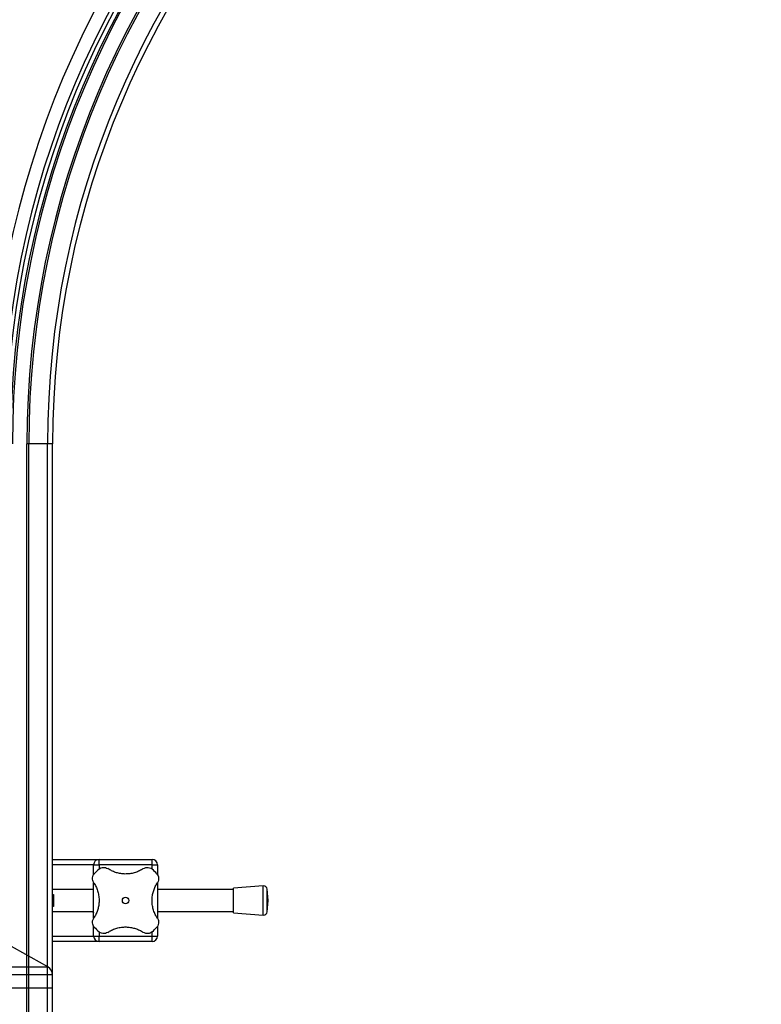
# Model space of a CAD drawing. Header units: millimetres. Extents: x 0 to 420, y 0 to 297.
# Tile 16 of 58: x 150 to 170, y 193 to 220. Entities that reach past the tile are written whole.
import ezdxf

# ---------------------------------------------------------------- set-up
doc = ezdxf.new("R2010")
doc.units = ezdxf.units.MM

msp = doc.modelspace()

# ---------------------------------------------------------------- linework, layer by layer
at = {"color": 7, "linetype": 'Continuous', "lineweight": 25}
for p, q in [((150.31443, 183.57364), (150.31443, 208.57364)), ((150.36443, 208.57364), (150.31443, 208.57364)), ((150.36443, 183.57364), (150.36443, 208.57364)), ((150.87751, 208.57364), (150.36443, 208.57364)), ((150.87751, 183.57364), (150.87751, 208.57364)), ((151.01443, 208.57364), (150.87751, 208.57364)), ((151.01443, 183.57364), (151.01443, 208.57364)), ((151.01443, 197.19864), (152.28943, 197.19864)), ((152.13943, 197.04864), (151.01443, 197.04864)), ((152.13943, 197.04864), (152.28943, 197.04864)), ((152.13943, 196.77627), (152.13943, 197.04864)), ((152.28943, 197.04864), (152.28943, 197.19864)), ((152.28943, 197.19864), (153.73943, 197.19864)), ((153.73943, 197.04864), (152.28943, 197.04864)), ((152.28943, 197.04864), (152.28943, 196.93351)), ((153.73943, 197.04864), (153.73943, 197.19864)), ((153.73943, 197.04864), (153.88943, 197.04864)), ((153.73943, 196.93361), (153.73943, 197.04864)), ((153.88943, 197.04864), (153.88943, 196.77373)), ((152.13943, 195.58972), (152.13943, 196.55726)), ((153.88943, 196.55756), (153.88943, 195.59001)), ((152.13943, 196.37364), (151.01443, 196.37364)), ((155.96739, 196.37364), (153.88943, 196.37364)), ((156.78658, 196.47364), (155.96739, 196.41114)), ((155.96739, 195.73614), (155.96739, 196.41114)), ((156.78658, 195.67364), (156.78658, 196.47364)), ((156.91739, 196.07364), (156.8939, 196.38153)), ((156.8939, 195.76574), (156.8939, 196.38153)), ((151.01443, 196.23947), (151.03943, 196.23947)), ((151.03943, 196.23947), (151.03943, 195.90781)), ((156.8939, 195.76574), (156.91739, 196.07364)), ((151.03943, 195.90781), (151.01443, 195.90781)), ((151.01443, 195.77364), (152.13943, 195.77364)), ((153.88943, 195.77364), (155.96739, 195.77364)), ((155.96739, 195.73614), (156.78658, 195.67364)), ((152.13943, 195.09864), (152.13943, 195.37354)), ((152.28943, 195.21367), (152.28943, 195.09864)), ((153.73943, 195.09864), (153.73943, 195.21376)), ((153.88943, 195.371), (153.88943, 195.09864)), ((150.88556, 194.25467), (149.50247, 195.02069)), ((151.01443, 195.09864), (152.13943, 195.09864)), ((152.28943, 194.94864), (151.01443, 194.94864)), ((152.13943, 195.09864), (152.28943, 195.09864)), ((152.28943, 195.09864), (153.73943, 195.09864)), ((152.28943, 194.94864), (152.28943, 195.09864)), ((153.73943, 194.94864), (152.28943, 194.94864)), ((153.73943, 195.09864), (153.88943, 195.09864)), ((153.73943, 194.94864), (153.73943, 195.09864)), ((149.25571, 194.25467), (150.88556, 194.25467)), ((151.01443, 194.03597), (148.7312, 194.03597)), ((151.01443, 193.68329), (151.01443, 194.03597)), ((146.01443, 193.68329), (151.01443, 193.68329))]:
    msp.add_line(p, q, dxfattribs=at)
msp.add_circle((153.01443, 196.07364), 0.08764, dxfattribs=at)
for centre, radius, start, end in [((175.01443, 208.57364), 37, 90, 180), ((175.01443, 208.57364), 36.86307, 90, 180), ((175.01443, 208.57364), 36.35, 90, 180), ((175.01443, 208.57364), 36.3, 90, 180), ((175.01443, 208.57364), 35.9, 90, 180), ((175.01443, 208.57364), 35.85, 90, 180), ((175.01443, 208.57364), 35.725, 90.000192, 180), ((175.01443, 208.57364), 35.625, 90, 180), ((175.01443, 208.57364), 35.2625, 90, 180), ((175.01443, 208.57364), 25.7375, 90, 180), ((175.01443, 208.57364), 25.375, 90, 180), ((175.01443, 208.57364), 25.275, 89.999902, 180), ((175.01443, 208.57364), 25.15, 90, 180), ((175.01443, 208.57364), 25.1, 90, 180), ((175.01443, 208.57364), 24.7, 90, 180), ((175.01443, 208.57364), 24.65, 90, 180), ((175.01443, 208.57364), 24.13693, 90, 180), ((175.01443, 208.57364), 24, 90, 180), ((152.28943, 197.04864), 0.15, 90, 180), ((153.73943, 197.04864), 0.15, 0, 90), ((153.01443, 196.07364), 1.125, 130.225072, 139.774928), ((153.01443, 196.07364), 1.125, 40.225072, 49.774928), ((156.79419, 196.37393), 0.1, 4.362914, 94.362914), ((156.79419, 195.77335), 0.1, 265.637086, 355.637086), ((153.01443, 196.07364), 1.125, 220.225072, 229.774928), ((153.01443, 196.07364), 1.125, 310.225072, 319.774928), ((152.28943, 195.09864), 0.15, 180, 270), ((153.73943, 195.09864), 0.15, 270, 0), ((150.76443, 194.03597), 0.25, 0, 61.020292)]:
    msp.add_arc(centre, radius, start, end, dxfattribs=at)
for points, knots in [([(152.1419, 196.55986), (152.13082, 196.58069), (152.10862, 196.62242), (152.10569, 196.69539), (152.12381, 196.75728), (152.14669, 196.78826), (152.15548, 196.80015)], [0, 0, 0, 0, 0.28482414, 0.57045716, 0.83508046, 1, 1, 1, 1]), ([(152.28792, 196.93259), (152.30513, 196.94464), (152.33955, 196.96872), (152.40135, 196.9821), (152.46767, 196.97826), (152.50682, 196.9575), (152.52821, 196.94617)], [0, 0, 0, 0, 0.2331432, 0.46598224, 0.70829004, 1, 1, 1, 1]), ([(153.50065, 196.94617), (153.46732, 196.92568), (153.39981, 196.88417), (153.28468, 196.83844), (153.16073, 196.80772), (153.0352, 196.79589), (152.91073, 196.80201), (152.79362, 196.82417), (152.68241, 196.86148), (152.5947, 196.90374), (152.54585, 196.93491), (152.52821, 196.94617)], [0, 0, 0, 0, 0.119259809, 0.241586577, 0.360960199, 0.484265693, 0.596208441, 0.711498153, 0.822289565, 0.935824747, 1, 1, 1, 1]), ([(153.50065, 196.94617), (153.52149, 196.95725), (153.56322, 196.97945), (153.63619, 196.98238), (153.69807, 196.96426), (153.72905, 196.94137), (153.74095, 196.93259)], [0, 0, 0, 0, 0.28482414, 0.57045716, 0.83508046, 1, 1, 1, 1]), ([(153.87338, 196.80015), (153.88543, 196.78293), (153.90951, 196.74852), (153.92289, 196.68672), (153.91906, 196.6204), (153.8983, 196.58124), (153.88696, 196.55986)], [0, 0, 0, 0, 0.233143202, 0.46598224, 0.708290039, 1, 1, 1, 1]), ([(152.1419, 196.55986), (152.16262, 196.52605), (152.20404, 196.45846), (152.25008, 196.34276), (152.28028, 196.21917), (152.29229, 196.09312), (152.28583, 195.96936), (152.26369, 195.8518), (152.22631, 195.74124), (152.1841, 195.65353), (152.15316, 195.60505), (152.1419, 195.58742)], [0, 0, 0, 0, 0.12083278, 0.2415891, 0.36294631, 0.48426201, 0.59786508, 0.71149177, 0.82362919, 0.93582121, 1, 1, 1, 1]), ([(153.88696, 195.58742), (153.86624, 195.62122), (153.82483, 195.68881), (153.77878, 195.80452), (153.74859, 195.9281), (153.73658, 196.05415), (153.74304, 196.17792), (153.76518, 196.29547), (153.80255, 196.40604), (153.84476, 196.49374), (153.8757, 196.54222), (153.88696, 196.55986)], [0, 0, 0, 0, 0.120832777, 0.241589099, 0.362946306, 0.484262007, 0.597865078, 0.711491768, 0.82362919, 0.935821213, 1, 1, 1, 1]), ([(152.12264, 196.37364), (152.12397, 196.37963), (152.12961, 196.40524), (152.13464, 196.41719), (152.13586, 196.41083), (152.13589, 196.41068)], [0, 0, 0, 0, 0.22962158, 0.98173414, 1, 1, 1, 1]), ([(152.13532, 195.74031), (152.1348, 195.73926), (152.1327, 195.73504), (152.12718, 195.74879), (152.12253, 195.77204), (152.12221, 195.77364)], [0, 0, 0, 0, 0.23651302, 0.94740052, 1, 1, 1, 1]), ([(152.15548, 195.34712), (152.14343, 195.36434), (152.11935, 195.39875), (152.10597, 195.46055), (152.1098, 195.52688), (152.13056, 195.56603), (152.1419, 195.58742)], [0, 0, 0, 0, 0.2331432, 0.46598224, 0.70829004, 1, 1, 1, 1]), ([(153.88696, 195.58742), (153.89804, 195.56658), (153.92024, 195.52485), (153.92317, 195.45188), (153.90505, 195.39), (153.88217, 195.35902), (153.87338, 195.34712)], [0, 0, 0, 0, 0.28482414, 0.57045716, 0.83508046, 1, 1, 1, 1]), ([(152.52821, 195.20111), (152.50737, 195.19002), (152.46564, 195.16783), (152.39268, 195.16489), (152.33079, 195.18301), (152.29981, 195.2059), (152.28792, 195.21468)], [0, 0, 0, 0, 0.28482414, 0.57045716, 0.83508046, 1, 1, 1, 1]), ([(152.52821, 195.20111), (152.56154, 195.2216), (152.62906, 195.2631), (152.74418, 195.30883), (152.86814, 195.33955), (152.99366, 195.35138), (153.11814, 195.34526), (153.23524, 195.3231), (153.34645, 195.28579), (153.43416, 195.24353), (153.48301, 195.21236), (153.50065, 195.20111)], [0, 0, 0, 0, 0.11925981, 0.24158658, 0.3609602, 0.48426569, 0.59620844, 0.71149815, 0.82228956, 0.93582475, 1, 1, 1, 1]), ([(153.74095, 195.21468), (153.72373, 195.20264), (153.68931, 195.17856), (153.62751, 195.16517), (153.56119, 195.16901), (153.52204, 195.18977), (153.50065, 195.20111)], [0, 0, 0, 0, 0.2331432, 0.46598224, 0.70829004, 1, 1, 1, 1])]:
    msp.add_open_spline(points, degree=3, knots=knots, dxfattribs=at)

doc.saveas('drawing.dxf')
